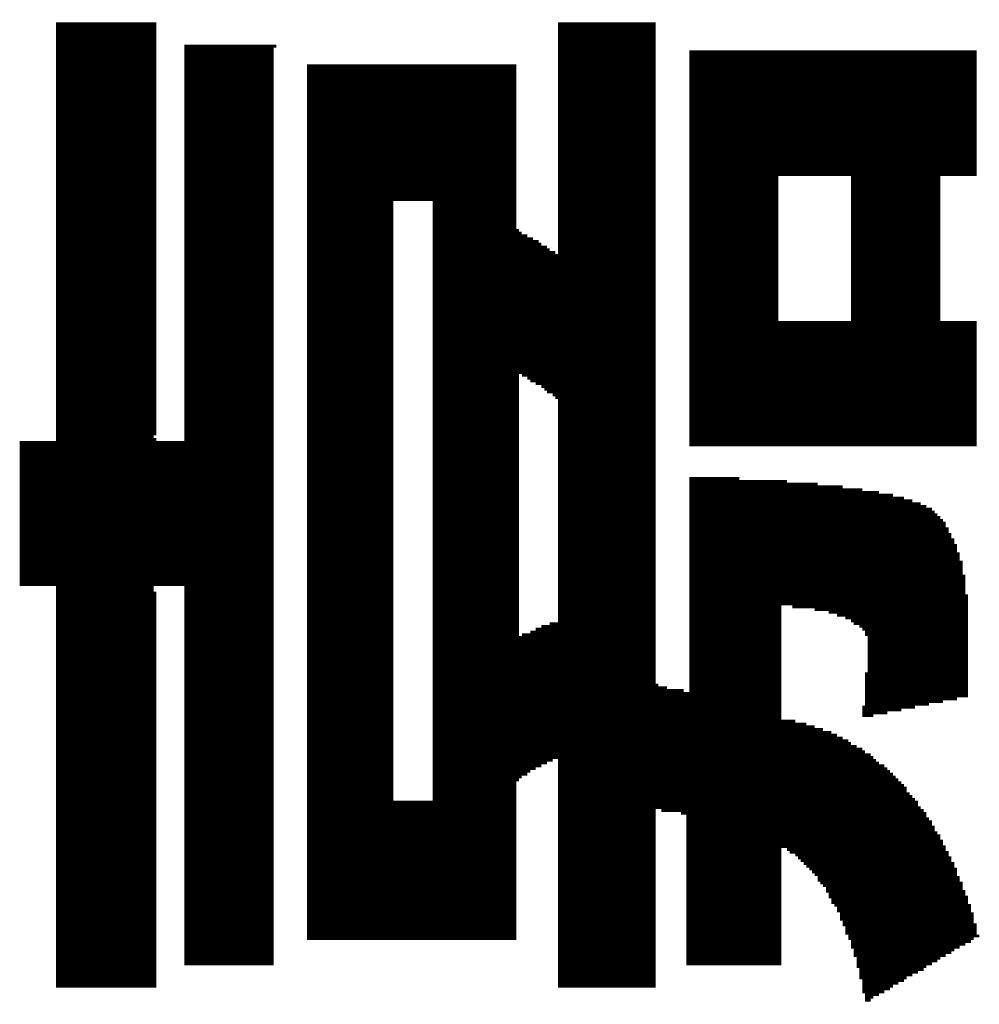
# Model space of a CAD drawing. Extents: x 0 to 83, y 0 to 145.
# Tile 11 of 21: x 13.65 to 17.47, y 80.23 to 84.15. Entities that reach past the tile are written whole.
import ezdxf

# ---------------------------------------------------------------- set-up
doc = ezdxf.new("R2010")
doc.units = 0
doc.layers.add('BG_SILKSCREEN_TOP', color=7, linetype='CONTINUOUS')

msp = doc.modelspace()

# ---------------------------------------------------------------- linework, layer by layer
at = {"layer": 'BG_SILKSCREEN_TOP', "const_width": 0.022098}
for points in [[(13.80109, 80.295242), (13.80109, 84.14004)], [(13.812012, 80.295242), (13.812012, 84.14004)], [(13.823188, 80.295242), (13.823188, 84.14004)], [(13.834364, 80.295242), (13.834364, 84.14004)], [(13.84554, 80.295242), (13.84554, 84.14004)], [(13.856462, 80.295242), (13.856462, 84.14004)], [(13.867638, 80.295242), (13.867638, 84.14004)], [(13.878814, 80.295242), (13.878814, 84.14004)], [(13.88999, 80.295242), (13.88999, 84.14004)], [(13.900912, 80.295242), (13.900912, 84.14004)], [(13.912088, 80.295242), (13.912088, 84.14004)], [(13.923264, 80.295242), (13.923264, 84.14004)], [(13.93444, 80.295242), (13.93444, 84.14004)], [(13.945362, 80.295242), (13.945362, 84.14004)], [(13.956538, 80.295242), (13.956538, 84.14004)], [(13.967714, 80.295242), (13.967714, 84.14004)], [(13.97889, 80.295242), (13.97889, 84.14004)], [(13.989812, 80.295242), (13.989812, 84.14004)], [(14.000988, 80.295242), (14.000988, 84.14004)], [(14.012164, 80.295242), (14.012164, 84.14004)], [(14.02334, 80.295242), (14.02334, 84.14004)], [(14.034262, 80.295242), (14.034262, 84.14004)], [(14.045438, 80.295242), (14.045438, 84.14004)], [(14.056614, 80.295242), (14.056614, 84.14004)], [(14.06779, 80.295242), (14.06779, 84.14004)], [(14.078712, 80.295242), (14.078712, 84.14004)], [(14.089888, 80.295242), (14.089888, 84.14004)], [(14.101064, 80.295242), (14.101064, 84.14004)], [(14.11224, 80.295242), (14.11224, 84.14004)], [(14.123162, 80.295242), (14.123162, 84.14004)], [(14.134338, 80.295242), (14.134338, 84.14004)], [(14.145514, 80.295242), (14.145514, 84.14004)], [(14.15669, 80.295242), (14.15669, 84.14004)], [(14.167612, 80.295242), (14.167612, 84.14004)], [(14.178788, 82.49539), (14.178788, 84.14004)], [(15.80134, 80.295242), (15.80134, 84.14004)], [(15.812262, 80.295242), (15.812262, 84.14004)], [(15.823438, 80.295242), (15.823438, 84.14004)], [(15.834614, 80.295242), (15.834614, 84.14004)], [(15.84579, 80.295242), (15.84579, 84.14004)], [(15.856712, 80.295242), (15.856712, 84.14004)], [(15.867888, 80.295242), (15.867888, 84.14004)], [(15.879064, 80.295242), (15.879064, 84.14004)], [(15.89024, 80.295242), (15.89024, 84.14004)], [(15.901162, 80.295242), (15.901162, 84.14004)], [(15.912338, 80.295242), (15.912338, 84.14004)], [(15.923514, 80.295242), (15.923514, 84.14004)], [(15.93469, 80.295242), (15.93469, 84.14004)], [(15.945612, 80.295242), (15.945612, 84.14004)], [(15.956788, 80.295242), (15.956788, 84.14004)], [(15.967964, 80.295242), (15.967964, 84.14004)], [(15.97914, 80.295242), (15.97914, 84.14004)], [(15.990062, 80.295242), (15.990062, 84.14004)], [(16.001238, 80.295242), (16.001238, 84.14004)], [(16.012414, 80.295242), (16.012414, 84.14004)], [(16.02359, 80.295242), (16.02359, 84.14004)], [(16.034512, 80.295242), (16.034512, 84.14004)], [(16.045688, 80.295242), (16.045688, 84.14004)], [(16.056864, 80.295242), (16.056864, 84.14004)], [(16.06804, 80.295242), (16.06804, 84.14004)], [(16.078962, 80.295242), (16.078962, 84.14004)], [(16.090138, 80.295242), (16.090138, 84.14004)], [(16.101314, 80.295242), (16.101314, 84.14004)], [(16.11249, 80.295242), (16.11249, 84.14004)], [(16.123412, 80.295242), (16.123412, 84.14004)], [(16.134588, 80.295242), (16.134588, 84.14004)], [(16.145764, 80.295242), (16.145764, 84.14004)], [(16.15694, 80.295242), (16.15694, 84.14004)], [(16.167862, 80.295242), (16.167862, 84.14004)], [(14.312138, 80.384142), (14.312138, 84.05114)], [(14.323314, 80.384142), (14.323314, 84.05114)], [(14.33449, 80.384142), (14.33449, 84.05114)], [(14.345412, 80.384142), (14.345412, 84.05114)], [(14.356588, 80.384142), (14.356588, 84.05114)], [(14.367764, 80.384142), (14.367764, 84.05114)], [(14.37894, 80.384142), (14.37894, 84.05114)], [(14.389862, 80.384142), (14.389862, 84.05114)], [(14.401038, 80.384142), (14.401038, 84.05114)], [(14.412214, 80.384142), (14.412214, 84.05114)], [(14.42339, 80.384142), (14.42339, 84.05114)], [(14.434312, 80.384142), (14.434312, 84.05114)], [(14.445488, 80.384142), (14.445488, 84.05114)], [(14.456664, 80.384142), (14.456664, 84.05114)], [(14.46784, 80.384142), (14.46784, 84.05114)], [(14.478762, 80.384142), (14.478762, 84.05114)], [(14.489938, 80.384142), (14.489938, 84.05114)], [(14.501114, 80.384142), (14.501114, 84.05114)], [(14.51229, 80.384142), (14.51229, 84.05114)], [(14.523212, 80.384142), (14.523212, 84.05114)], [(14.534388, 80.384142), (14.534388, 84.05114)], [(14.545564, 80.384142), (14.545564, 84.05114)], [(14.55674, 80.384142), (14.55674, 84.05114)], [(14.567662, 80.384142), (14.567662, 84.05114)], [(14.578838, 80.384142), (14.578838, 84.05114)], [(14.590014, 80.384142), (14.590014, 84.05114)], [(14.60119, 80.384142), (14.60119, 84.05114)], [(14.612112, 80.384142), (14.612112, 84.05114)], [(14.623288, 80.384142), (14.623288, 84.05114)], [(14.634464, 80.384142), (14.634464, 84.05114)], [(14.64564, 80.384142), (14.64564, 84.05114)], [(14.656562, 84.040218), (14.656562, 84.05114)], [(16.323564, 82.45094), (16.323564, 84.029042)], [(16.33474, 82.45094), (16.33474, 84.029042)], [(16.345662, 82.45094), (16.345662, 84.029042)], [(16.356838, 82.45094), (16.356838, 84.029042)], [(16.368014, 82.45094), (16.368014, 84.029042)], [(16.37919, 82.45094), (16.37919, 84.029042)], [(16.390112, 82.45094), (16.390112, 84.029042)], [(16.401288, 82.45094), (16.401288, 84.029042)], [(16.412464, 82.45094), (16.412464, 84.029042)], [(16.42364, 82.45094), (16.42364, 84.029042)], [(16.434562, 82.45094), (16.434562, 84.029042)], [(16.445738, 82.45094), (16.445738, 84.029042)], [(16.456914, 82.45094), (16.456914, 84.029042)], [(16.46809, 82.45094), (16.46809, 84.029042)], [(16.479012, 82.45094), (16.479012, 84.029042)], [(16.490188, 82.45094), (16.490188, 84.029042)], [(16.501364, 82.45094), (16.501364, 84.029042)], [(16.51254, 82.45094), (16.51254, 84.029042)], [(16.523462, 82.45094), (16.523462, 84.029042)], [(16.534638, 82.45094), (16.534638, 84.029042)], [(16.545814, 82.45094), (16.545814, 84.029042)], [(16.55699, 82.45094), (16.55699, 84.029042)], [(16.567912, 82.45094), (16.567912, 84.029042)], [(16.579088, 82.45094), (16.579088, 84.029042)], [(16.590264, 82.45094), (16.590264, 84.029042)], [(16.60144, 82.45094), (16.60144, 84.029042)], [(16.612362, 82.45094), (16.612362, 84.029042)], [(16.623538, 82.45094), (16.623538, 84.029042)], [(16.634714, 82.45094), (16.634714, 84.029042)], [(16.64589, 82.45094), (16.64589, 84.029042)], [(16.656812, 82.45094), (16.656812, 84.029042)], [(16.667988, 83.528916), (16.667988, 84.029042)], [(16.679164, 83.528916), (16.679164, 84.029042)], [(16.69034, 83.528916), (16.69034, 84.029042)], [(16.701262, 83.528916), (16.701262, 84.029042)], [(16.712438, 83.528916), (16.712438, 84.029042)], [(16.723614, 83.528916), (16.723614, 84.029042)], [(16.73479, 83.528916), (16.73479, 84.029042)], [(16.745712, 83.528916), (16.745712, 84.029042)], [(16.756888, 83.528916), (16.756888, 84.029042)], [(16.768064, 83.528916), (16.768064, 84.029042)], [(16.77924, 83.528916), (16.77924, 84.029042)], [(16.790162, 83.528916), (16.790162, 84.029042)], [(16.801338, 83.528916), (16.801338, 84.029042)], [(16.812514, 83.528916), (16.812514, 84.029042)], [(16.82369, 83.528916), (16.82369, 84.029042)], [(16.834612, 83.528916), (16.834612, 84.029042)], [(16.845788, 83.528916), (16.845788, 84.029042)], [(16.856964, 83.528916), (16.856964, 84.029042)], [(16.86814, 83.528916), (16.86814, 84.029042)], [(16.879062, 83.528916), (16.879062, 84.029042)], [(16.890238, 83.528916), (16.890238, 84.029042)], [(16.901414, 83.528916), (16.901414, 84.029042)], [(16.91259, 83.528916), (16.91259, 84.029042)], [(16.923512, 83.528916), (16.923512, 84.029042)], [(16.934688, 83.528916), (16.934688, 84.029042)], [(16.945864, 83.528916), (16.945864, 84.029042)], [(16.95704, 83.528916), (16.95704, 84.029042)], [(16.967962, 82.45094), (16.967962, 84.029042)], [(16.979138, 82.45094), (16.979138, 84.029042)], [(16.990314, 82.45094), (16.990314, 84.029042)], [(17.00149, 82.45094), (17.00149, 84.029042)], [(17.012412, 82.45094), (17.012412, 84.029042)], [(17.023588, 82.45094), (17.023588, 84.029042)], [(17.034764, 82.45094), (17.034764, 84.029042)], [(17.04594, 82.45094), (17.04594, 84.029042)], [(17.056862, 82.45094), (17.056862, 84.029042)], [(17.068038, 82.45094), (17.068038, 84.029042)], [(17.079214, 82.45094), (17.079214, 84.029042)], [(17.09039, 82.45094), (17.09039, 84.029042)], [(17.101312, 82.45094), (17.101312, 84.029042)], [(17.112488, 82.45094), (17.112488, 84.029042)], [(17.123664, 82.45094), (17.123664, 84.029042)], [(17.13484, 82.45094), (17.13484, 84.029042)], [(17.145762, 82.45094), (17.145762, 84.029042)], [(17.156938, 82.45094), (17.156938, 84.029042)], [(17.168114, 82.45094), (17.168114, 84.029042)], [(17.17929, 82.45094), (17.17929, 84.029042)], [(17.190212, 82.45094), (17.190212, 84.029042)], [(17.201388, 82.45094), (17.201388, 84.029042)], [(17.212564, 82.45094), (17.212564, 84.029042)], [(17.22374, 82.45094), (17.22374, 84.029042)], [(17.234662, 82.45094), (17.234662, 84.029042)], [(17.245838, 82.45094), (17.245838, 84.029042)], [(17.257014, 82.45094), (17.257014, 84.029042)], [(17.26819, 82.45094), (17.26819, 84.029042)], [(17.279112, 82.45094), (17.279112, 84.029042)], [(17.290288, 82.45094), (17.290288, 84.029042)], [(17.301464, 82.45094), (17.301464, 84.029042)], [(17.31264, 83.528916), (17.31264, 84.029042)], [(17.323562, 83.528916), (17.323562, 84.029042)], [(17.334738, 83.528916), (17.334738, 84.029042)], [(17.345914, 83.528916), (17.345914, 84.029042)], [(17.35709, 83.528916), (17.35709, 84.029042)], [(17.368012, 83.528916), (17.368012, 84.029042)], [(17.379188, 83.528916), (17.379188, 84.029042)], [(17.390364, 83.528916), (17.390364, 84.029042)], [(17.40154, 83.528916), (17.40154, 84.029042)], [(17.412462, 83.528916), (17.412462, 84.029042)], [(17.423638, 83.528916), (17.423638, 84.029042)], [(17.434814, 83.528916), (17.434814, 84.029042)], [(17.44599, 83.528916), (17.44599, 84.029042)], [(14.801088, 80.484218), (14.801088, 83.973416)], [(14.812264, 80.484218), (14.812264, 83.973416)], [(14.82344, 80.484218), (14.82344, 83.973416)], [(14.834362, 80.484218), (14.834362, 83.973416)], [(14.845538, 80.484218), (14.845538, 83.973416)], [(14.856714, 80.484218), (14.856714, 83.973416)], [(14.86789, 80.484218), (14.86789, 83.973416)], [(14.878812, 80.484218), (14.878812, 83.973416)], [(14.889988, 80.484218), (14.889988, 83.973416)], [(14.901164, 80.484218), (14.901164, 83.973416)], [(14.91234, 80.484218), (14.91234, 83.973416)], [(14.923262, 80.484218), (14.923262, 83.973416)], [(14.934438, 80.484218), (14.934438, 83.973416)], [(14.945614, 80.484218), (14.945614, 83.973416)], [(14.95679, 80.484218), (14.95679, 83.973416)], [(14.967712, 80.484218), (14.967712, 83.973416)], [(14.978888, 80.484218), (14.978888, 83.973416)], [(14.990064, 80.484218), (14.990064, 83.973416)], [(15.00124, 80.484218), (15.00124, 83.973416)], [(15.012162, 80.484218), (15.012162, 83.973416)], [(15.023338, 80.484218), (15.023338, 83.973416)], [(15.034514, 80.484218), (15.034514, 83.973416)], [(15.04569, 80.484218), (15.04569, 83.973416)], [(15.056612, 80.484218), (15.056612, 83.973416)], [(15.067788, 80.484218), (15.067788, 83.973416)], [(15.078964, 80.484218), (15.078964, 83.973416)], [(15.09014, 80.484218), (15.09014, 83.973416)], [(15.101062, 80.484218), (15.101062, 83.973416)], [(15.112238, 80.484218), (15.112238, 83.973416)], [(15.123414, 80.484218), (15.123414, 83.973416)], [(15.13459, 83.42884), (15.13459, 83.973416)], [(15.145512, 83.42884), (15.145512, 83.973416)], [(15.156688, 83.42884), (15.156688, 83.973416)], [(15.167864, 83.42884), (15.167864, 83.973416)], [(15.17904, 83.42884), (15.17904, 83.973416)], [(15.189962, 83.42884), (15.189962, 83.973416)], [(15.201138, 83.42884), (15.201138, 83.973416)], [(15.212314, 83.42884), (15.212314, 83.973416)], [(15.22349, 83.42884), (15.22349, 83.973416)], [(15.234412, 83.42884), (15.234412, 83.973416)], [(15.245588, 83.42884), (15.245588, 83.973416)], [(15.256764, 83.42884), (15.256764, 83.973416)], [(15.26794, 83.42884), (15.26794, 83.973416)], [(15.278862, 83.42884), (15.278862, 83.973416)], [(15.290038, 83.42884), (15.290038, 83.973416)], [(15.301214, 80.484218), (15.301214, 83.973416)], [(15.31239, 80.484218), (15.31239, 83.973416)], [(15.323312, 80.484218), (15.323312, 83.973416)], [(15.334488, 80.484218), (15.334488, 83.973416)], [(15.345664, 80.484218), (15.345664, 83.973416)], [(15.35684, 80.484218), (15.35684, 83.973416)], [(15.367762, 80.484218), (15.367762, 83.973416)], [(15.378938, 80.484218), (15.378938, 83.973416)], [(15.390114, 80.484218), (15.390114, 83.973416)], [(15.40129, 80.484218), (15.40129, 83.973416)], [(15.412212, 80.484218), (15.412212, 83.973416)], [(15.423388, 80.484218), (15.423388, 83.973416)], [(15.434564, 80.484218), (15.434564, 83.973416)], [(15.44574, 80.484218), (15.44574, 83.973416)], [(15.456662, 80.484218), (15.456662, 83.973416)], [(15.467838, 80.484218), (15.467838, 83.973416)], [(15.479014, 80.484218), (15.479014, 83.973416)], [(15.49019, 80.484218), (15.49019, 83.973416)], [(15.501112, 80.484218), (15.501112, 83.973416)], [(15.512288, 80.484218), (15.512288, 83.973416)], [(15.523464, 80.484218), (15.523464, 83.973416)], [(15.53464, 80.484218), (15.53464, 83.973416)], [(15.545562, 80.484218), (15.545562, 83.973416)], [(15.556738, 80.484218), (15.556738, 83.973416)], [(15.567914, 80.484218), (15.567914, 83.973416)], [(15.57909, 80.484218), (15.57909, 83.973416)], [(15.590012, 80.484218), (15.590012, 83.973416)], [(15.601188, 80.484218), (15.601188, 83.973416)], [(15.612364, 80.484218), (15.612364, 83.973416)], [(15.62354, 81.11744), (15.62354, 83.317842)], [(15.634462, 82.739992), (15.634462, 83.306666)], [(15.645638, 82.739992), (15.645638, 83.29549)], [(15.656814, 82.728816), (15.656814, 83.29549)], [(15.66799, 82.728816), (15.66799, 83.284568)], [(15.678912, 82.71764), (15.678912, 83.284568)], [(15.690088, 82.706718), (15.690088, 83.273392)], [(15.701264, 82.706718), (15.701264, 83.273392)], [(15.71244, 82.695542), (15.71244, 83.262216)], [(15.723362, 82.695542), (15.723362, 83.25104)], [(15.734538, 82.684366), (15.734538, 83.25104)], [(15.745714, 82.67319), (15.745714, 83.240118)], [(15.75689, 82.662268), (15.75689, 83.228942)], [(15.767812, 82.662268), (15.767812, 83.228942)], [(15.778988, 82.651092), (15.778988, 83.217766)], [(15.790164, 82.639916), (15.790164, 83.20659)], [(16.667988, 82.45094), (16.667988, 82.951066)], [(16.679164, 82.45094), (16.679164, 82.951066)], [(16.69034, 82.45094), (16.69034, 82.951066)], [(16.701262, 82.45094), (16.701262, 82.951066)], [(16.712438, 82.45094), (16.712438, 82.951066)], [(16.723614, 82.45094), (16.723614, 82.951066)], [(16.73479, 82.45094), (16.73479, 82.951066)], [(16.745712, 82.45094), (16.745712, 82.951066)], [(16.756888, 82.45094), (16.756888, 82.951066)], [(16.768064, 82.45094), (16.768064, 82.951066)], [(16.77924, 82.45094), (16.77924, 82.951066)], [(16.790162, 82.45094), (16.790162, 82.951066)], [(16.801338, 82.45094), (16.801338, 82.951066)], [(16.812514, 82.45094), (16.812514, 82.951066)], [(16.82369, 82.45094), (16.82369, 82.951066)], [(16.834612, 82.45094), (16.834612, 82.951066)], [(16.845788, 82.45094), (16.845788, 82.951066)], [(16.856964, 82.45094), (16.856964, 82.951066)], [(16.86814, 82.45094), (16.86814, 82.951066)], [(16.879062, 82.45094), (16.879062, 82.951066)], [(16.890238, 82.45094), (16.890238, 82.951066)], [(16.901414, 82.45094), (16.901414, 82.951066)], [(16.91259, 82.45094), (16.91259, 82.951066)], [(16.923512, 82.45094), (16.923512, 82.951066)], [(16.934688, 82.45094), (16.934688, 82.951066)], [(16.945864, 82.45094), (16.945864, 82.951066)], [(16.95704, 82.45094), (16.95704, 82.951066)], [(17.31264, 82.45094), (17.31264, 82.951066)], [(17.323562, 82.45094), (17.323562, 82.951066)], [(17.334738, 82.45094), (17.334738, 82.951066)], [(17.345914, 82.45094), (17.345914, 82.951066)], [(17.35709, 82.45094), (17.35709, 82.951066)], [(17.368012, 82.45094), (17.368012, 82.951066)], [(17.379188, 82.45094), (17.379188, 82.951066)], [(17.390364, 82.45094), (17.390364, 82.951066)], [(17.40154, 82.45094), (17.40154, 82.951066)], [(17.412462, 82.45094), (17.412462, 82.951066)], [(17.423638, 82.45094), (17.423638, 82.951066)], [(17.434814, 82.45094), (17.434814, 82.951066)], [(17.44599, 82.45094), (17.44599, 82.951066)], [(14.178788, 81.895442), (14.178788, 82.484468)], [(13.656564, 81.895442), (13.656564, 82.473292)], [(13.66774, 81.895442), (13.66774, 82.473292)], [(13.678662, 81.895442), (13.678662, 82.473292)], [(13.689838, 81.895442), (13.689838, 82.473292)], [(13.701014, 81.895442), (13.701014, 82.473292)], [(13.71219, 81.895442), (13.71219, 82.473292)], [(13.723112, 81.895442), (13.723112, 82.473292)], [(13.734288, 81.895442), (13.734288, 82.473292)], [(13.745464, 81.895442), (13.745464, 82.473292)], [(13.75664, 81.895442), (13.75664, 82.473292)], [(13.767562, 81.895442), (13.767562, 82.473292)], [(13.778738, 81.895442), (13.778738, 82.473292)], [(13.789914, 81.895442), (13.789914, 82.473292)], [(14.189964, 81.895442), (14.189964, 82.473292)], [(14.20114, 81.895442), (14.20114, 82.473292)], [(14.212062, 81.895442), (14.212062, 82.473292)], [(14.223238, 81.895442), (14.223238, 82.473292)], [(14.234414, 81.895442), (14.234414, 82.473292)], [(14.24559, 81.895442), (14.24559, 82.473292)], [(14.256512, 81.895442), (14.256512, 82.473292)], [(14.267688, 81.895442), (14.267688, 82.473292)], [(14.278864, 81.895442), (14.278864, 82.473292)], [(14.29004, 81.895442), (14.29004, 82.473292)], [(14.300962, 81.895442), (14.300962, 82.473292)], [(16.323564, 80.384142), (16.323564, 82.328766)], [(16.33474, 80.384142), (16.33474, 82.328766)], [(16.345662, 80.384142), (16.345662, 82.328766)], [(16.356838, 80.384142), (16.356838, 82.328766)], [(16.368014, 80.384142), (16.368014, 82.328766)], [(16.37919, 80.384142), (16.37919, 82.328766)], [(16.390112, 80.384142), (16.390112, 82.328766)], [(16.401288, 80.384142), (16.401288, 82.328766)], [(16.412464, 80.384142), (16.412464, 82.328766)], [(16.42364, 80.384142), (16.42364, 82.328766)], [(16.434562, 80.384142), (16.434562, 82.328766)], [(16.445738, 80.384142), (16.445738, 82.328766)], [(16.456914, 80.384142), (16.456914, 82.328766)], [(16.46809, 80.384142), (16.46809, 82.328766)], [(16.479012, 80.384142), (16.479012, 82.328766)], [(16.490188, 80.384142), (16.490188, 82.328766)], [(16.501364, 80.384142), (16.501364, 82.328766)], [(16.51254, 80.384142), (16.51254, 82.31759)], [(16.523462, 80.384142), (16.523462, 82.31759)], [(16.534638, 80.384142), (16.534638, 82.31759)], [(16.545814, 80.384142), (16.545814, 82.31759)], [(16.55699, 80.384142), (16.55699, 82.31759)], [(16.567912, 80.384142), (16.567912, 82.31759)], [(16.579088, 80.384142), (16.579088, 82.31759)], [(16.590264, 80.384142), (16.590264, 82.31759)], [(16.60144, 80.384142), (16.60144, 82.31759)], [(16.612362, 80.384142), (16.612362, 82.31759)], [(16.623538, 80.384142), (16.623538, 82.31759)], [(16.634714, 80.384142), (16.634714, 82.31759)], [(16.64589, 80.384142), (16.64589, 82.31759)], [(16.656812, 80.384142), (16.656812, 82.31759)], [(16.667988, 80.384142), (16.667988, 82.31759)], [(16.679164, 81.817718), (16.679164, 82.31759)], [(16.69034, 81.817718), (16.69034, 82.31759)], [(16.701262, 81.817718), (16.701262, 82.306668)], [(16.712438, 81.817718), (16.712438, 82.306668)], [(16.723614, 81.817718), (16.723614, 82.306668)], [(16.73479, 81.806542), (16.73479, 82.306668)], [(16.745712, 81.806542), (16.745712, 82.306668)], [(16.756888, 81.806542), (16.756888, 82.306668)], [(16.768064, 81.806542), (16.768064, 82.306668)], [(16.77924, 81.806542), (16.77924, 82.306668)], [(16.790162, 81.806542), (16.790162, 82.306668)], [(16.801338, 81.806542), (16.801338, 82.306668)], [(16.812514, 81.806542), (16.812514, 82.306668)], [(16.82369, 81.795366), (16.82369, 82.295492)], [(16.834612, 81.795366), (16.834612, 82.295492)], [(16.845788, 81.795366), (16.845788, 82.295492)], [(16.856964, 81.795366), (16.856964, 82.295492)], [(16.86814, 81.795366), (16.86814, 82.295492)], [(16.879062, 81.78419), (16.879062, 82.295492)], [(16.890238, 81.78419), (16.890238, 82.295492)], [(16.901414, 81.78419), (16.901414, 82.295492)], [(16.91259, 81.773268), (16.91259, 82.295492)], [(16.923512, 81.773268), (16.923512, 82.284316)], [(16.934688, 81.773268), (16.934688, 82.284316)], [(16.945864, 81.762092), (16.945864, 82.284316)], [(16.95704, 81.762092), (16.95704, 82.284316)], [(16.967962, 81.750916), (16.967962, 82.284316)], [(16.979138, 81.73974), (16.979138, 82.284316)], [(16.990314, 81.73974), (16.990314, 82.284316)], [(17.00149, 81.728818), (17.00149, 82.27314)], [(17.012412, 81.717642), (17.012412, 82.27314)], [(17.023588, 81.69529), (17.023588, 82.27314)], [(17.034764, 81.373218), (17.034764, 82.27314)], [(17.04594, 81.38414), (17.04594, 82.27314)], [(17.056862, 81.38414), (17.056862, 82.27314)], [(17.068038, 81.38414), (17.068038, 82.262218)], [(17.079214, 81.38414), (17.079214, 82.262218)], [(17.09039, 81.38414), (17.09039, 82.262218)], [(17.101312, 81.395316), (17.101312, 82.262218)], [(17.112488, 81.395316), (17.112488, 82.262218)], [(17.123664, 81.395316), (17.123664, 82.251042)], [(17.13484, 81.395316), (17.13484, 82.251042)], [(17.145762, 81.395316), (17.145762, 82.251042)], [(17.156938, 81.406492), (17.156938, 82.251042)], [(17.168114, 81.406492), (17.168114, 82.239866)], [(17.17929, 81.406492), (17.17929, 82.239866)], [(17.190212, 81.406492), (17.190212, 82.239866)], [(17.201388, 81.406492), (17.201388, 82.22869)], [(17.212564, 81.417668), (17.212564, 82.22869)], [(17.22374, 81.417668), (17.22374, 82.22869)], [(17.234662, 81.417668), (17.234662, 82.217768)], [(17.245838, 81.417668), (17.245838, 82.217768)], [(17.257014, 81.417668), (17.257014, 82.206592)], [(17.26819, 81.42859), (17.26819, 82.206592)], [(17.279112, 81.42859), (17.279112, 82.195416)], [(17.290288, 81.42859), (17.290288, 82.18424)], [(17.301464, 81.42859), (17.301464, 82.173318)], [(17.31264, 81.42859), (17.31264, 82.162142)], [(17.323562, 81.439766), (17.323562, 82.150966)], [(17.334738, 81.439766), (17.334738, 82.128868)], [(17.345914, 81.439766), (17.345914, 82.106516)], [(17.35709, 81.439766), (17.35709, 82.084418)], [(17.368012, 81.439766), (17.368012, 82.062066)], [(17.379188, 81.450942), (17.379188, 82.028792)], [(17.390364, 81.450942), (17.390364, 81.995518)], [(17.40154, 81.450942), (17.40154, 81.939892)], [(14.178788, 80.295242), (14.178788, 81.87309)], [(17.412462, 81.450942), (17.412462, 81.862168)], [(15.734538, 81.184242), (15.734538, 81.73974)], [(15.745714, 81.195418), (15.745714, 81.73974)], [(15.75689, 81.195418), (15.75689, 81.73974)], [(15.767812, 81.20634), (15.767812, 81.750916)], [(15.778988, 81.20634), (15.778988, 81.750916)], [(15.790164, 81.20634), (15.790164, 81.750916)], [(15.645638, 81.139792), (15.645638, 81.69529)], [(15.656814, 81.139792), (15.656814, 81.706466)], [(15.66799, 81.150968), (15.66799, 81.706466)], [(15.678912, 81.16189), (15.678912, 81.706466)], [(15.690088, 81.16189), (15.690088, 81.717642)], [(15.701264, 81.173066), (15.701264, 81.717642)], [(15.71244, 81.173066), (15.71244, 81.728818)], [(15.723362, 81.184242), (15.723362, 81.728818)], [(15.634462, 81.128616), (15.634462, 81.684368)], [(17.023588, 81.373218), (17.023588, 81.551018)], [(16.179038, 81.006442), (16.179038, 81.506568)], [(16.190214, 81.006442), (16.190214, 81.495392)], [(16.20139, 81.006442), (16.20139, 81.495392)], [(16.212312, 80.995266), (16.212312, 81.495392)], [(16.223488, 80.995266), (16.223488, 81.484216)], [(16.234664, 80.995266), (16.234664, 81.484216)], [(16.24584, 80.995266), (16.24584, 81.484216)], [(16.256762, 80.995266), (16.256762, 81.484216)], [(16.267938, 80.995266), (16.267938, 81.484216)], [(16.279114, 80.995266), (16.279114, 81.484216)], [(16.29029, 80.98409), (16.29029, 81.47304)], [(16.301212, 80.98409), (16.301212, 81.47304)], [(16.312388, 80.384142), (16.312388, 81.47304)], [(17.012412, 81.373218), (17.012412, 81.417668)], [(16.679164, 80.85074), (16.679164, 81.362042)], [(16.69034, 80.85074), (16.69034, 81.362042)], [(16.701262, 80.85074), (16.701262, 81.362042)], [(16.712438, 80.839818), (16.712438, 81.362042)], [(16.723614, 80.828642), (16.723614, 81.362042)], [(16.73479, 80.828642), (16.73479, 81.350866)], [(16.745712, 80.817466), (16.745712, 81.350866)], [(16.756888, 80.80629), (16.756888, 81.350866)], [(16.768064, 80.795368), (16.768064, 81.350866)], [(16.77924, 80.784192), (16.77924, 81.33969)], [(16.790162, 80.773016), (16.790162, 81.33969)], [(16.801338, 80.76184), (16.801338, 81.33969)], [(16.812514, 80.750918), (16.812514, 81.328768)], [(16.82369, 80.739742), (16.82369, 81.328768)], [(16.834612, 80.71739), (16.834612, 81.328768)], [(16.845788, 80.706468), (16.845788, 81.317592)], [(16.856964, 80.695292), (16.856964, 81.317592)], [(16.86814, 80.67294), (16.86814, 81.317592)], [(16.879062, 80.650842), (16.879062, 81.306416)], [(16.890238, 80.62849), (16.890238, 81.306416)], [(16.901414, 80.617568), (16.901414, 81.29524)], [(16.91259, 80.595216), (16.91259, 81.29524)], [(16.923512, 80.561942), (16.923512, 81.284318)], [(16.934688, 80.53959), (16.934688, 81.284318)], [(16.945864, 80.506316), (16.945864, 81.273142)], [(16.95704, 80.484218), (16.95704, 81.261966)], [(16.967962, 80.45069), (16.967962, 81.261966)], [(16.979138, 80.417416), (16.979138, 81.25079)], [(16.990314, 80.372966), (16.990314, 81.25079)], [(17.00149, 80.328516), (17.00149, 81.239868)], [(17.012412, 80.27289), (17.012412, 81.228692)], [(17.023588, 80.239616), (17.023588, 81.228692)], [(17.034764, 80.250792), (17.034764, 81.217516)], [(17.04594, 80.261968), (17.04594, 81.20634)], [(17.056862, 80.261968), (17.056862, 81.195418)], [(17.068038, 80.27289), (17.068038, 81.184242)], [(17.079214, 80.27289), (17.079214, 81.184242)], [(17.09039, 80.284066), (17.09039, 81.173066)], [(17.101312, 80.284066), (17.101312, 81.16189)], [(17.112488, 80.295242), (17.112488, 81.150968)], [(17.123664, 80.306418), (17.123664, 81.139792)], [(17.13484, 80.306418), (17.13484, 81.128616)], [(17.145762, 80.31734), (17.145762, 81.11744)], [(17.156938, 80.31734), (17.156938, 81.106518)], [(17.168114, 80.328516), (17.168114, 81.095342)], [(17.17929, 80.339692), (17.17929, 81.07299)], [(15.13459, 80.484218), (15.13459, 81.039716)], [(15.145512, 80.484218), (15.145512, 81.039716)], [(15.156688, 80.484218), (15.156688, 81.039716)], [(15.167864, 80.484218), (15.167864, 81.039716)], [(15.17904, 80.484218), (15.17904, 81.039716)], [(15.189962, 80.484218), (15.189962, 81.039716)], [(15.201138, 80.484218), (15.201138, 81.039716)], [(15.212314, 80.484218), (15.212314, 81.039716)], [(15.22349, 80.484218), (15.22349, 81.039716)], [(15.234412, 80.484218), (15.234412, 81.039716)], [(15.245588, 80.484218), (15.245588, 81.039716)], [(15.256764, 80.484218), (15.256764, 81.039716)], [(15.26794, 80.484218), (15.26794, 81.039716)], [(15.278862, 80.484218), (15.278862, 81.039716)], [(15.290038, 80.484218), (15.290038, 81.039716)], [(17.190212, 80.339692), (17.190212, 81.062068)], [(17.201388, 80.350868), (17.201388, 81.050892)], [(17.212564, 80.350868), (17.212564, 81.039716)], [(17.22374, 80.36179), (17.22374, 81.017618)], [(17.234662, 80.36179), (17.234662, 81.006442)], [(17.245838, 80.372966), (17.245838, 80.995266)], [(17.257014, 80.384142), (17.257014, 80.973168)], [(17.26819, 80.384142), (17.26819, 80.961992)], [(17.279112, 80.395318), (17.279112, 80.93964)], [(17.290288, 80.395318), (17.290288, 80.917542)], [(17.301464, 80.40624), (17.301464, 80.906366)], [(17.31264, 80.417416), (17.31264, 80.884268)], [(17.323562, 80.417416), (17.323562, 80.861916)], [(17.334738, 80.428592), (17.334738, 80.839818)], [(17.345914, 80.428592), (17.345914, 80.817466)], [(17.35709, 80.439768), (17.35709, 80.795368)], [(17.368012, 80.45069), (17.368012, 80.773016)], [(17.379188, 80.45069), (17.379188, 80.739742)], [(17.390364, 80.461866), (17.390364, 80.71739)], [(17.40154, 80.461866), (17.40154, 80.684116)], [(17.412462, 80.473042), (17.412462, 80.662018)], [(17.423638, 80.473042), (17.423638, 80.62849)], [(17.434814, 80.484218), (17.434814, 80.595216)], [(17.44599, 80.49514), (17.44599, 80.550766)], [(17.456912, 80.49514), (17.456912, 80.506316)]]:
    msp.add_lwpolyline(points, dxfattribs=at)

doc.saveas('drawing.dxf')
